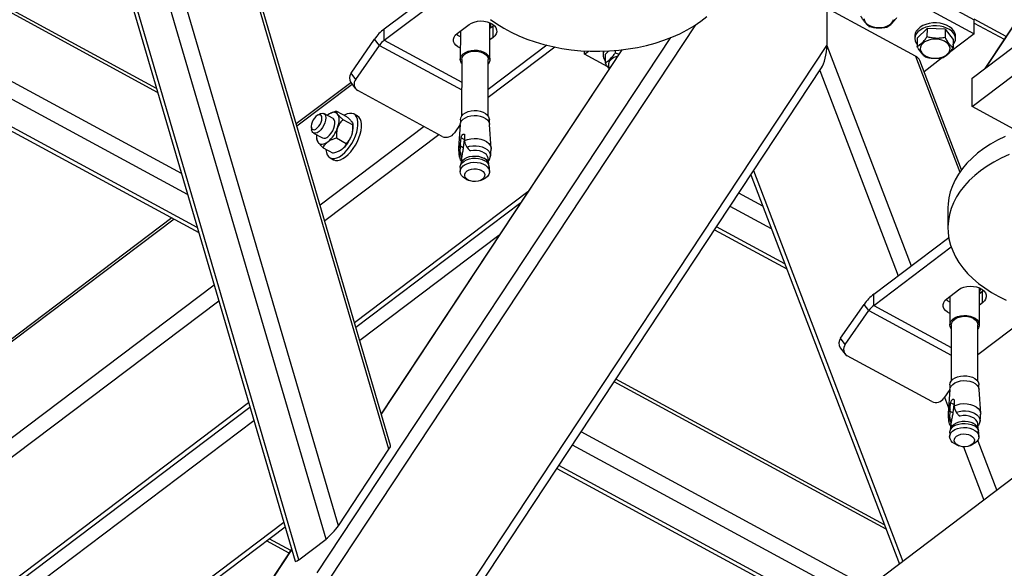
# Model space of a CAD drawing. Header units: millimetres. Extents: x 0 to 841, y 0 to 594.
# Tile 145 of 190: x 674 to 689, y 337 to 345. Entities that reach past the tile are written whole.
import ezdxf

# ---------------------------------------------------------------- set-up
doc = ezdxf.new("R2010")
doc.units = ezdxf.units.MM
doc.layers.add('TRAIT-FORT', color=4, linetype='Continuous', lineweight=25)

msp = doc.modelspace()

# ---------------------------------------------------------------- linework, layer by layer
at = {"layer": 'TRAIT-FORT', "color": 4, "linetype": 'Continuous', "lineweight": 25}
for p, q in [((708.064, 351.981), (655.131, 311.995)), ((674.338, 350.603), (678.415, 336.703)), ((678.47, 336.724), (674.373, 350.692)), ((678.894, 337.044), (674.93, 350.561)), ((679.086, 337.25), (675.212, 350.458)), ((679.868, 338.434), (676.39, 350.293)), ((679.894, 338.494), (676.454, 350.224)), ((685.662, 346.865), (688.936, 345.091)), ((676.285, 343.964), (671.406, 346.607)), ((676.267, 344.025), (671.425, 346.648)), ((685.662, 346.645), (688.936, 344.871)), ((679.795, 344.948), (680.957, 345.826)), ((676.653, 342.708), (671.013, 345.764)), ((679.794, 344.772), (680.995, 345.679)), ((676.749, 342.381), (670.911, 345.544)), ((689.977, 345.66), (689.102, 344.336)), ((689.118, 344.347), (689.98, 345.652)), ((686.653, 345.271), (686.652, 344.693)), ((688.025, 344.528), (686.653, 345.271)), ((688.903, 344.185), (690.378, 345.299)), ((670.727, 345.15), (676.921, 341.794)), ((676.899, 341.869), (670.751, 345.2)), ((689.431, 344.833), (688.936, 345.101)), ((688.936, 344.871), (688.936, 345.091)), ((678.946, 336.424), (684.621, 345.013)), ((679.794, 344.772), (679.795, 344.948)), ((680.926, 344.877), (681.11, 345.016)), ((680.975, 344.914), (680.974, 344.473)), ((681.431, 344.472), (681.433, 345.044)), ((681.433, 345.034), (681.437, 345.042)), ((681.482, 344.991), (681.433, 344.953)), ((681.481, 344.815), (681.482, 344.991)), ((681.496, 345.003), (681.482, 344.991)), ((688.051, 344.806), (688.205, 344.956)), ((688.205, 344.956), (688.204, 344.824)), ((688.485, 344.946), (688.205, 344.956)), ((688.485, 344.946), (688.484, 344.814)), ((688.485, 344.946), (688.611, 344.786)), ((688.936, 345.038), (689.401, 344.787)), ((678.755, 336.519), (684.236, 344.814)), ((679.282, 344.263), (679.647, 344.789)), ((679.721, 344.693), (679.647, 344.789)), ((679.794, 344.772), (680.996, 344.121)), ((681.481, 344.815), (681.432, 344.778)), ((688.017, 344.841), (688.017, 344.797)), ((688.051, 344.806), (688.051, 344.674)), ((688.936, 344.871), (688.555, 344.584)), ((688.611, 344.786), (688.611, 344.654)), ((688.646, 344.795), (688.646, 344.839)), ((688.902, 343.746), (690.377, 344.86)), ((679.355, 344.166), (679.721, 344.693)), ((679.721, 344.693), (680.996, 344.002)), ((683.475, 344.624), (679.75, 338.986)), ((679.752, 338.978), (683.483, 344.625)), ((680.962, 336.083), (686.652, 344.693)), ((682.316, 344.695), (681.407, 344.009)), ((682.441, 344.666), (681.407, 343.885)), ((682.896, 344.556), (682.896, 344.608)), ((682.896, 344.556), (682.96, 344.604)), ((683.22, 344.554), (683.274, 344.607)), ((683.373, 344.614), (683.373, 344.572)), ((686.652, 344.693), (687.957, 341.275)), ((680.997, 344.473), (680.995, 343.599)), ((681.406, 343.598), (681.408, 344.472)), ((683.258, 344.36), (682.896, 344.556)), ((683.186, 344.588), (683.185, 344.544)), ((683.22, 344.554), (683.219, 344.422)), ((683.432, 344.559), (683.373, 344.572)), ((688.025, 344.528), (688.712, 342.727)), ((688.739, 342.765), (688.092, 344.46)), ((688.447, 344.503), (688.158, 344.284)), ((681.12, 336.093), (686.57, 344.343)), ((686.543, 344.302), (687.756, 341.124)), ((679.355, 344.166), (679.282, 344.263)), ((688.902, 343.746), (688.903, 344.185)), ((679.279, 344.115), (678.433, 343.476)), ((679.301, 344.086), (678.444, 343.439)), ((679.277, 344.117), (679.35, 344.021)), ((680.694, 343.282), (679.384, 343.992)), ((689.608, 343.363), (688.902, 343.746)), ((678.805, 343.632), (678.766, 343.613)), ((679.004, 343.559), (678.862, 343.636)), ((678.923, 343.618), (678.912, 343.609)), ((678.967, 343.644), (678.961, 343.641)), ((679.056, 343.676), (679.21, 343.593)), ((679.156, 343.543), (679.311, 343.46)), ((679.379, 343.6), (679.324, 343.63)), ((680.976, 343.542), (680.976, 343.487)), ((681.424, 343.485), (681.425, 343.54)), ((678.665, 343.428), (678.671, 343.385)), ((680.412, 343.435), (678.802, 342.218)), ((679.314, 343.45), (679.311, 343.472)), ((680.973, 343.468), (680.883, 343.338)), ((680.973, 343.469), (680.947, 343.098)), ((681.452, 343.097), (681.427, 343.468)), ((678.699, 343.335), (678.84, 343.258)), ((678.749, 343.249), (678.751, 343.227)), ((680.644, 343.309), (678.874, 341.972)), ((679.054, 343.258), (679.208, 343.175)), ((680.978, 343.17), (680.987, 343.263)), ((681.036, 343.237), (680.987, 343.263)), ((681.036, 343.237), (681.021, 343.106)), ((681.041, 343.304), (681.041, 343.217)), ((678.852, 343.106), (679.006, 343.023)), ((680.973, 343.042), (680.979, 343.129)), ((680.979, 343.129), (680.978, 343.17)), ((681.021, 343.106), (680.979, 343.129)), ((681.041, 343.217), (681.044, 343.178)), ((681.044, 343.178), (681.073, 343.117)), ((681.115, 343.07), (681.134, 343.06)), ((678.957, 342.951), (679.011, 342.922)), ((679.096, 343.055), (679.101, 343.058)), ((680.991, 342.942), (680.983, 342.857)), ((680.986, 342.973), (680.996, 342.968)), ((680.993, 342.953), (680.986, 342.973)), ((680.991, 342.942), (680.993, 342.953)), ((680.996, 342.968), (680.993, 342.953)), ((681.129, 343.062), (681.132, 343.06)), ((681.134, 343.06), (681.132, 343.061)), ((681.414, 342.856), (681.406, 342.941)), ((680.971, 342.801), (680.971, 342.738)), ((680.985, 342.864), (680.974, 342.826)), ((681.409, 342.911), (681.411, 342.91)), ((681.422, 342.824), (681.412, 342.863)), ((681.425, 342.737), (681.425, 342.8)), ((681.072, 342.617), (681.111, 342.6)), ((681.284, 342.599), (681.324, 342.616)), ((685.474, 342.684), (685.477, 342.686)), ((685.476, 342.687), (687.778, 336.657)), ((685.519, 342.752), (687.831, 336.697)), ((682.021, 342.424), (679.336, 340.396)), ((685.662, 342.2), (685.288, 342.402)), ((679.356, 340.328), (681.911, 342.257)), ((685.795, 341.852), (685.154, 342.199)), ((688.529, 342.176), (688.528, 341.869)), ((676.505, 342.019), (673.29, 339.591)), ((676.54, 342.001), (673.297, 339.551)), ((686.002, 341.309), (684.945, 341.882)), ((681.573, 341.745), (679.418, 340.118)), ((684.914, 341.836), (686.032, 341.23)), ((687.379, 340.839), (688.541, 341.716)), ((687.379, 340.663), (688.579, 341.57)), ((677.161, 340.979), (673.293, 338.057)), ((689.016, 340.363), (689.017, 340.934)), ((689.017, 340.925), (689.021, 340.933)), ((687.379, 340.663), (687.379, 340.839)), ((688.51, 340.768), (688.695, 340.907)), ((688.56, 340.805), (688.558, 340.364)), ((689.066, 340.882), (689.017, 340.844)), ((689.081, 340.894), (689.066, 340.882)), ((689.066, 340.706), (689.066, 340.882)), ((677.233, 340.732), (670.381, 335.556)), ((686.866, 340.154), (687.232, 340.68)), ((687.305, 340.584), (687.232, 340.68)), ((687.379, 340.663), (688.58, 340.012)), ((689.066, 340.706), (689.016, 340.669)), ((686.939, 340.057), (687.305, 340.584)), ((687.305, 340.584), (688.58, 339.893)), ((689.9, 340.586), (688.992, 339.899)), ((688.581, 340.364), (688.579, 339.49)), ((688.99, 339.488), (688.993, 340.363)), ((686.939, 340.057), (686.866, 340.154)), ((686.861, 340.008), (686.935, 339.911)), ((688.278, 339.173), (686.968, 339.883)), ((687.572, 337.198), (683.358, 339.481)), ((687.547, 337.263), (683.383, 339.519)), ((688.56, 339.432), (688.56, 339.377)), ((689.009, 339.376), (689.009, 339.431)), ((688.557, 339.359), (688.467, 339.229)), ((688.557, 339.36), (688.531, 338.989)), ((689.036, 338.988), (689.012, 339.359)), ((677.695, 339.156), (671.865, 334.752)), ((688.475, 339.241), (688.537, 339.078)), ((688.563, 339.061), (688.571, 339.154)), ((688.62, 339.128), (688.571, 339.154)), ((688.62, 339.128), (688.606, 338.997)), ((688.625, 339.195), (688.625, 339.107)), ((688.625, 339.107), (688.629, 339.069)), ((671.887, 334.685), (677.715, 339.088)), ((688.558, 338.933), (688.563, 339.02)), ((688.563, 339.02), (688.563, 339.061)), ((688.606, 338.997), (688.563, 339.02)), ((688.629, 339.069), (688.657, 339.008)), ((688.7, 338.961), (688.718, 338.95)), ((688.713, 338.953), (688.717, 338.951)), ((688.718, 338.95), (688.716, 338.952)), ((677.777, 338.878), (672.127, 334.61)), ((688.576, 338.833), (688.567, 338.748)), ((688.571, 338.864), (688.58, 338.859)), ((688.578, 338.844), (688.571, 338.864)), ((688.576, 338.833), (688.578, 338.844)), ((688.58, 338.859), (688.578, 338.844)), ((688.998, 338.747), (688.99, 338.832)), ((688.993, 338.802), (688.995, 338.801)), ((687.295, 336.292), (682.844, 338.703)), ((688.556, 338.692), (688.555, 338.629)), ((688.569, 338.755), (688.559, 338.716)), ((689.007, 338.715), (688.996, 338.754)), ((689.01, 338.627), (689.01, 338.691)), ((687.083, 336.131), (682.71, 338.501)), ((688.656, 338.507), (688.696, 338.49)), ((688.869, 338.49), (688.908, 338.507)), ((688.99, 338.568), (689.285, 337.795)), ((679.086, 337.25), (679.868, 338.434)), ((688.768, 338.474), (689.085, 337.644)), ((682.47, 338.137), (686.702, 335.844)), ((686.751, 335.881), (682.501, 338.184)), ((678.239, 337.302), (673.611, 333.806)), ((673.633, 333.739), (678.259, 337.234)), ((678.323, 336.827), (677.973, 337.017)), ((678.348, 336.865), (678.012, 337.047)), ((678.47, 336.724), (678.894, 337.044)), ((678.361, 336.885), (677.486, 335.561)), ((677.502, 335.572), (678.364, 336.877))]:
    msp.add_line(p, q, dxfattribs=at)
at = {"layer": 'TRAIT-FORT', "color": 4, "linetype": 'Continuous', "lineweight": 25, "flags": 128}
for points in [[(681.11, 345.016), (681.147, 345.038), (681.19, 345.055), (681.238, 345.066), (681.288, 345.071), (681.339, 345.068), (681.388, 345.059), (681.432, 345.044), (681.471, 345.023), (681.502, 344.997), (681.524, 344.968), (681.536, 344.936), (681.538, 344.904), (681.529, 344.872), (681.51, 344.842), (681.481, 344.815)], [(681.442, 345.096), (681.541, 345.026), (681.647, 344.96), (681.76, 344.898), (681.879, 344.842), (682.004, 344.791), (682.134, 344.746), (682.269, 344.707), (682.407, 344.674), (682.549, 344.646), (682.694, 344.626), (682.84, 344.611), (682.987, 344.603), (683.135, 344.602), (683.283, 344.607), (683.43, 344.619), (683.575, 344.637), (683.718, 344.662), (683.857, 344.692), (683.993, 344.729), (684.125, 344.772), (684.252, 344.82), (684.373, 344.874), (684.488, 344.933), (684.597, 344.998), (684.698, 345.066), (684.792, 345.14)], [(687.228, 345.108), (687.235, 345.078), (687.252, 345.049), (687.278, 345.023), (687.313, 345.001), (687.353, 344.984), (687.398, 344.973), (687.446, 344.968), (687.494, 344.969), (687.54, 344.977), (687.583, 344.991), (687.621, 345.01), (687.651, 345.034), (687.673, 345.062), (687.686, 345.092)], [(688.187, 345.019), (688.14, 345), (688.099, 344.975), (688.065, 344.946), (688.039, 344.914), (688.023, 344.88), (688.017, 344.844), (688.017, 344.841)], [(688.187, 344.975), (688.14, 344.956), (688.098, 344.931), (688.064, 344.902), (688.039, 344.87), (688.023, 344.836), (688.017, 344.8), (688.021, 344.764), (688.035, 344.729), (688.051, 344.705)], [(688.646, 344.839), (688.645, 344.854), (688.636, 344.89), (688.617, 344.924), (688.589, 344.955), (688.553, 344.982), (688.509, 345.005), (688.46, 345.023), (688.407, 345.035), (688.351, 345.04), (688.295, 345.04), (688.24, 345.032), (688.187, 345.019)], [(688.611, 344.704), (688.612, 344.705), (688.633, 344.739), (688.644, 344.774), (688.645, 344.81), (688.636, 344.846), (688.617, 344.88), (688.589, 344.911), (688.553, 344.938), (688.509, 344.961), (688.46, 344.979), (688.407, 344.991), (688.351, 344.997), (688.295, 344.996), (688.24, 344.988), (688.187, 344.975)], [(680.975, 344.648), (680.936, 344.669), (680.905, 344.695), (680.883, 344.724), (680.871, 344.755), (680.869, 344.788), (680.878, 344.82), (680.897, 344.85), (680.926, 344.877)], [(680.975, 344.824), (680.937, 344.845), (680.911, 344.865)], [(688.138, 344.723), (688.116, 344.696), (688.103, 344.666), (688.101, 344.635), (688.108, 344.605), (688.125, 344.576), (688.151, 344.55), (688.186, 344.528), (688.226, 344.511), (688.271, 344.5), (688.319, 344.495), (688.367, 344.496), (688.413, 344.504), (688.456, 344.518), (688.494, 344.537), (688.524, 344.561), (688.546, 344.589), (688.559, 344.619), (688.561, 344.649), (688.554, 344.68), (688.537, 344.709), (688.511, 344.735), (688.477, 344.756), (688.436, 344.773), (688.391, 344.785), (688.343, 344.79), (688.295, 344.788), (688.249, 344.78), (688.206, 344.766), (688.168, 344.747), (688.138, 344.723)], [(680.997, 344.409), (680.995, 344.411), (680.98, 344.441), (680.974, 344.472), (680.979, 344.504), (680.995, 344.534), (681.02, 344.561), (681.054, 344.584), (681.095, 344.602), (681.141, 344.613), (681.19, 344.618), (681.239, 344.617), (681.287, 344.608), (681.33, 344.593), (681.368, 344.573), (681.398, 344.548), (681.419, 344.519), (681.43, 344.488), (681.43, 344.457), (681.419, 344.426), (681.408, 344.408)], [(680.997, 344.473), (680.997, 344.476), (681.003, 344.506), (681.02, 344.533), (681.046, 344.558), (681.079, 344.578), (681.119, 344.593), (681.163, 344.601), (681.208, 344.604), (681.254, 344.6), (681.297, 344.589), (681.335, 344.573), (681.367, 344.551), (681.39, 344.526), (681.404, 344.498), (681.408, 344.472)], [(683.187, 344.603), (683.186, 344.591), (683.186, 344.588)], [(680.976, 343.542), (680.981, 343.572), (680.996, 343.601), (681.021, 343.628), (681.055, 343.65), (681.095, 343.668), (681.14, 343.679), (681.187, 343.684), (681.236, 343.683), (681.283, 343.674), (681.326, 343.66), (681.363, 343.64), (681.392, 343.615), (681.413, 343.587), (681.423, 343.557), (681.425, 343.54)], [(678.83, 343.566), (678.827, 343.591), (678.818, 343.609), (678.802, 343.619), (678.782, 343.619), (678.76, 343.61), (678.736, 343.592), (678.713, 343.567), (678.694, 343.537), (678.678, 343.504), (678.668, 343.471), (678.665, 343.441), (678.668, 343.415), (678.677, 343.397), (678.693, 343.388), (678.713, 343.387), (678.735, 343.396), (678.759, 343.414), (678.782, 343.439), (678.801, 343.469), (678.817, 343.502), (678.827, 343.535), (678.83, 343.566)], [(678.891, 343.569), (678.887, 343.533), (678.877, 343.495), (678.86, 343.456), (678.839, 343.419), (678.814, 343.386), (678.787, 343.359), (678.759, 343.34), (678.733, 343.331), (678.709, 343.331), (678.69, 343.341), (678.677, 343.36), (678.671, 343.385)], [(678.805, 343.632), (678.815, 343.637), (678.84, 343.642), (678.861, 343.637), (678.878, 343.622), (678.888, 343.599), (678.891, 343.569)], [(678.921, 343.277), (678.949, 343.301), (678.975, 343.333), (678.997, 343.369), (679.015, 343.408), (679.027, 343.447), (679.032, 343.483), (679.031, 343.515), (679.022, 343.54), (679.008, 343.557), (679.004, 343.559)], [(679.074, 343.627), (679.062, 343.64), (679.047, 343.65), (679.03, 343.655), (679.011, 343.656), (678.99, 343.652), (678.968, 343.645), (678.946, 343.633), (678.923, 343.618)], [(679.073, 343.418), (679.084, 343.45), (679.091, 343.482), (679.096, 343.512), (679.097, 343.54), (679.096, 343.567), (679.092, 343.59), (679.084, 343.61), (679.074, 343.627)], [(679.388, 343.505), (679.381, 343.548), (679.368, 343.584), (679.348, 343.611), (679.322, 343.63), (679.292, 343.64), (679.257, 343.64), (679.22, 343.631), (679.18, 343.612), (679.177, 343.611)], [(680.973, 343.469), (680.978, 343.493), (680.993, 343.523), (681.019, 343.55), (681.052, 343.573), (681.093, 343.59), (681.139, 343.602), (681.187, 343.607), (681.236, 343.606), (681.284, 343.597), (681.327, 343.582), (681.365, 343.562), (681.395, 343.537), (681.415, 343.508), (681.426, 343.478), (681.427, 343.468)], [(678.892, 343.085), (678.892, 343.076), (678.9, 343.033), (678.913, 342.997), (678.933, 342.969), (678.958, 342.95), (678.989, 342.941), (679.023, 342.94), (679.061, 342.95), (679.101, 342.968), (679.142, 342.996), (679.183, 343.031), (679.223, 343.074), (679.26, 343.122), (679.295, 343.175), (679.325, 343.231), (679.35, 343.289), (679.369, 343.347), (679.382, 343.403), (679.389, 343.456), (679.388, 343.505), (679.388, 343.505)], [(679.011, 342.922), (679.013, 342.921), (679.043, 342.911), (679.078, 342.911), (679.116, 342.92), (679.156, 342.939), (679.197, 342.966), (679.238, 343.002), (679.277, 343.044), (679.315, 343.093), (679.349, 343.146), (679.379, 343.202), (679.404, 343.26), (679.424, 343.317), (679.437, 343.374), (679.443, 343.427), (679.443, 343.476)], [(681.041, 343.217), (681.086, 343.235), (681.136, 343.247), (681.189, 343.252), (681.242, 343.25), (681.294, 343.24), (681.341, 343.224), (681.382, 343.202), (681.414, 343.175), (681.437, 343.144), (681.45, 343.111), (681.452, 343.086)], [(689.415, 343.282), (689.298, 343.224), (689.188, 343.161), (689.085, 343.094), (688.989, 343.022), (688.902, 342.946), (688.823, 342.866), (688.752, 342.783), (688.691, 342.697), (688.64, 342.608), (688.598, 342.517), (688.565, 342.425), (688.543, 342.332), (688.531, 342.237), (688.529, 342.176)], [(678.77, 343.19), (678.783, 343.177), (678.798, 343.168), (678.815, 343.163), (678.834, 343.162), (678.854, 343.165), (678.876, 343.173), (678.898, 343.184), (678.921, 343.2)], [(679.139, 343.081), (679.116, 343.066), (679.101, 343.058)], [(681.073, 343.117), (681.118, 343.131), (681.167, 343.138), (681.218, 343.139), (681.267, 343.133), (681.314, 343.121), (681.355, 343.103), (681.39, 343.079), (681.417, 343.052), (681.434, 343.022), (681.441, 342.99), (681.439, 342.963)], [(680.971, 342.801), (680.972, 342.816), (680.983, 342.847), (681.003, 342.875), (681.033, 342.9), (681.07, 342.921), (681.114, 342.935), (681.161, 342.944), (681.21, 342.945), (681.258, 342.94), (681.304, 342.929), (681.345, 342.911)], [(680.985, 342.864), (680.993, 342.885), (681.013, 342.912), (681.041, 342.936), (681.076, 342.955), (681.118, 342.969), (681.163, 342.977), (681.21, 342.979), (681.256, 342.974), (681.299, 342.963), (681.338, 342.946)], [(681.406, 342.941), (681.406, 342.943), (681.397, 342.973), (681.378, 343), (681.35, 343.024), (681.314, 343.044), (681.272, 343.057), (681.227, 343.065), (681.18, 343.066), (681.134, 343.06)], [(689.475, 343.002), (689.355, 342.946), (689.242, 342.886), (689.135, 342.821), (689.035, 342.751), (688.944, 342.677), (688.86, 342.599), (688.786, 342.517), (688.72, 342.432), (688.663, 342.345), (688.617, 342.255), (688.579, 342.164), (688.552, 342.071), (688.535, 341.977), (688.528, 341.883), (688.532, 341.788), (688.545, 341.694), (688.569, 341.6), (688.603, 341.508), (688.646, 341.418), (688.699, 341.329), (688.762, 341.244), (688.834, 341.161), (688.914, 341.081), (689.003, 341.005), (689.1, 340.934), (689.204, 340.866), (689.315, 340.804), (689.433, 340.746)], [(681.072, 342.617), (681.052, 342.626), (681.018, 342.649), (680.992, 342.676), (680.976, 342.706), (680.971, 342.737), (680.976, 342.768), (680.992, 342.798), (681.017, 342.825), (681.051, 342.848), (681.091, 342.865), (681.137, 342.877), (681.185, 342.882), (681.234, 342.88), (681.282, 342.872), (681.325, 342.857), (681.363, 342.837), (681.392, 342.812), (681.413, 342.784), (681.424, 342.753), (681.424, 342.721), (681.414, 342.691), (681.393, 342.662), (681.363, 342.637), (681.326, 342.617), (681.324, 342.616)], [(681.298, 342.758), (681.326, 342.739), (681.344, 342.716), (681.353, 342.69), (681.351, 342.664), (681.339, 342.64), (681.317, 342.618), (681.287, 342.6), (681.251, 342.588), (681.211, 342.583), (681.17, 342.584), (681.132, 342.592), (681.097, 342.606), (681.07, 342.626), (681.051, 342.649), (681.043, 342.674), (681.045, 342.7), (681.057, 342.725), (681.079, 342.747), (681.109, 342.764), (681.145, 342.776), (681.185, 342.781), (681.226, 342.78), (681.264, 342.772), (681.298, 342.758)], [(688.695, 340.907), (688.731, 340.929), (688.774, 340.946), (688.822, 340.957), (688.873, 340.962), (688.923, 340.959), (688.972, 340.95), (689.017, 340.935), (689.055, 340.914), (689.087, 340.888), (689.109, 340.859), (689.121, 340.827), (689.122, 340.795), (689.113, 340.763), (689.094, 340.733), (689.066, 340.706)], [(688.559, 340.539), (688.521, 340.56), (688.489, 340.585), (688.467, 340.615), (688.455, 340.646), (688.454, 340.679), (688.463, 340.711), (688.482, 340.741), (688.51, 340.768)], [(688.559, 340.715), (688.521, 340.735), (688.496, 340.755)], [(688.581, 340.3), (688.58, 340.302), (688.564, 340.332), (688.558, 340.363), (688.564, 340.395), (688.579, 340.425), (688.605, 340.452), (688.639, 340.475), (688.679, 340.492), (688.725, 340.504), (688.774, 340.509), (688.823, 340.507), (688.871, 340.499), (688.915, 340.484), (688.953, 340.464), (688.983, 340.439), (689.003, 340.41), (689.014, 340.379), (689.014, 340.347), (689.004, 340.317), (688.993, 340.299)], [(688.581, 340.364), (688.581, 340.367), (688.588, 340.396), (688.604, 340.424), (688.63, 340.448), (688.663, 340.469), (688.703, 340.483), (688.747, 340.492), (688.793, 340.495), (688.838, 340.491), (688.882, 340.48), (688.92, 340.464), (688.951, 340.442), (688.975, 340.417), (688.989, 340.389), (688.993, 340.363)], [(688.56, 339.432), (688.565, 339.463), (688.581, 339.492), (688.606, 339.519), (688.639, 339.541), (688.679, 339.559), (688.724, 339.57), (688.772, 339.575), (688.82, 339.573), (688.867, 339.565), (688.91, 339.551), (688.947, 339.531), (688.976, 339.506), (688.997, 339.478), (689.008, 339.447), (689.009, 339.431)], [(688.557, 339.36), (688.562, 339.384), (688.578, 339.414), (688.603, 339.441), (688.637, 339.464), (688.677, 339.481), (688.723, 339.493), (688.771, 339.498), (688.821, 339.496), (688.868, 339.488), (688.912, 339.473), (688.949, 339.453), (688.979, 339.428), (689, 339.399), (689.01, 339.369), (689.012, 339.359)], [(688.625, 339.107), (688.67, 339.126), (688.72, 339.138), (688.773, 339.143), (688.826, 339.141), (688.878, 339.131), (688.925, 339.115), (688.966, 339.093), (688.999, 339.066), (689.022, 339.035), (689.034, 339.001), (689.036, 338.977)], [(688.657, 339.008), (688.703, 339.022), (688.752, 339.029), (688.802, 339.03), (688.852, 339.024), (688.898, 339.012), (688.94, 338.993), (688.975, 338.97), (689.001, 338.943), (689.019, 338.913), (689.026, 338.881), (689.024, 338.854)], [(688.99, 338.832), (688.99, 338.834), (688.981, 338.864), (688.962, 338.891), (688.934, 338.915), (688.898, 338.934), (688.857, 338.948), (688.811, 338.956), (688.764, 338.956), (688.718, 338.95)], [(688.556, 338.692), (688.557, 338.707), (688.567, 338.738), (688.588, 338.766), (688.617, 338.791), (688.655, 338.811), (688.698, 338.826), (688.745, 338.835), (688.794, 338.836), (688.843, 338.831), (688.889, 338.82), (688.929, 338.802)], [(688.569, 338.755), (688.577, 338.775), (688.597, 338.803), (688.625, 338.826), (688.661, 338.846), (688.702, 338.86), (688.747, 338.868), (688.794, 338.869), (688.84, 338.865), (688.884, 338.854), (688.923, 338.837)], [(688.656, 338.507), (688.636, 338.517), (688.602, 338.54), (688.577, 338.567), (688.561, 338.597), (688.555, 338.628), (688.561, 338.659), (688.576, 338.689), (688.601, 338.716), (688.635, 338.739), (688.676, 338.756), (688.721, 338.768), (688.77, 338.773), (688.819, 338.771), (688.866, 338.763), (688.909, 338.748), (688.947, 338.728), (688.977, 338.703), (688.998, 338.674), (689.008, 338.644), (689.008, 338.612), (688.998, 338.582), (688.977, 338.553), (688.948, 338.528), (688.91, 338.508), (688.908, 338.507)], [(688.883, 338.649), (688.91, 338.63), (688.929, 338.607), (688.938, 338.581), (688.936, 338.555), (688.923, 338.53), (688.901, 338.509), (688.871, 338.491), (688.835, 338.479), (688.795, 338.474), (688.755, 338.475), (688.716, 338.483), (688.682, 338.497), (688.654, 338.516), (688.636, 338.54), (688.627, 338.565), (688.629, 338.591), (688.641, 338.616), (688.663, 338.637), (688.693, 338.655), (688.73, 338.667), (688.769, 338.672), (688.81, 338.671), (688.849, 338.663), (688.883, 338.649)]]:
    msp.add_lwpolyline(points, dxfattribs=at)
at = {"layer": 'TRAIT-FORT', "color": 4, "linetype": 'Continuous', "lineweight": 25}
for centre, radius, start, end in [((680.225, 344.399), 0.698, 128.1054, 145.9672), ((681.343, 345.021), 0.104, 329.4823, 9.0518), ((680.01, 344.498), 0.349, 128.1054, 145.9672), ((683.325, 344.544), 0.139, 154.5451, 220.531), ((683.374, 344.391), 0.105, 130.3904, 211.4897), ((683.466, 344.296), 0.236, 103.5944, 132.4307), ((679.38, 344.187), 0.124, 142.2218, 214.168), ((679.445, 344.092), 0.117, 140.35, 238.629), ((679.296, 343.479), 0.147, 358.7514, 55.8108), ((678.612, 343.577), 0.488, 309.3016, 341.0016), ((678.987, 343.422), 0.328, 338.1213, 4.8839), ((678.921, 343.278), 0.175, 170.2097, 210.1181), ((678.867, 343.328), 0.0747, 249.176, 316.8222), ((678.83, 343.459), 0.488, 309.3016, 341.0016), ((680.756, 343.42), 0.151, 245.8155, 327.2317), ((681.064, 343.089), 0.117, 136.5575, 180.8705), ((681.06, 342.985), 0.104, 146.7951, 190.9104), ((681.282, 342.822), 0.136, 17.7669, 65.6724), ((681.297, 342.792), 0.128, 3.543, 68.2363), ((687.81, 340.29), 0.698, 128.1054, 145.9672), ((688.928, 340.912), 0.104, 329.4823, 9.0523), ((687.594, 340.389), 0.349, 128.1054, 145.9672), ((686.964, 340.078), 0.124, 142.2218, 214.168), ((687.029, 339.982), 0.117, 140.35, 238.629), ((688.34, 339.311), 0.151, 245.8155, 327.2317), ((688.648, 338.98), 0.117, 136.5575, 180.8705), ((688.645, 338.876), 0.104, 146.7951, 190.9104), ((688.866, 338.712), 0.136, 17.7669, 65.6724), ((688.882, 338.683), 0.128, 3.543, 68.2363)]:
    msp.add_arc(centre, radius, start, end, dxfattribs=at)
for centre, major_axis, ratio, start_param, end_param in [((686.541, 344.61), (0.034, 0.312), 0.337287, 3.722881, 5.020617), ((687.914, 344.444), (0.183, -0.02), 0.620171, 0.308228, 0.989508), ((679.758, 338.351), (0.135, 0.146), 0.171336, 5.467525, 6.180443), ((678.975, 337.167), (0.135, 0.146), 0.171336, 3.896729, 5.467525), ((678.551, 336.846), (0.135, 0.146), 0.171336, 3.03885, 3.896729)]:
    msp.add_ellipse(centre, major_axis=major_axis, ratio=ratio, start_param=start_param, end_param=end_param, dxfattribs=at)
for points, knots in [([(687.305, 344.987), (687.294, 344.996), (687.272, 345.015), (687.239, 345.053), (687.207, 345.098), (687.188, 345.131), (687.178, 345.147)], [0, 0, 0, 0, 0.264605, 0.534948, 0.765343, 1, 1, 1, 1]), ([(687.585, 344.977), (687.604, 344.99), (687.637, 345.01), (687.683, 345.057), (687.715, 345.095), (687.733, 345.12), (687.738, 345.127)], [0, 0, 0, 0, 0.385549, 0.637642, 0.896546, 1, 1, 1, 1]), ([(687.305, 344.987), (687.329, 344.982), (687.378, 344.97), (687.451, 344.964), (687.521, 344.967), (687.563, 344.974), (687.585, 344.977)], [0, 0, 0, 0, 0.264605, 0.534948, 0.765343, 1, 1, 1, 1]), ([(688.051, 344.674), (688.071, 344.687), (688.103, 344.707), (688.149, 344.754), (688.181, 344.793), (688.199, 344.817), (688.204, 344.824)], [0, 0, 0, 0, 0.385549, 0.637642, 0.896546, 1, 1, 1, 1]), ([(688.484, 344.814), (688.46, 344.81), (688.411, 344.802), (688.338, 344.801), (688.268, 344.809), (688.226, 344.819), (688.204, 344.824)], [0, 0, 0, 0, 0.264605, 0.534948, 0.765343, 1, 1, 1, 1]), ([(688.484, 344.814), (688.495, 344.796), (688.517, 344.758), (688.55, 344.713), (688.582, 344.678), (688.601, 344.662), (688.611, 344.654)], [0, 0, 0, 0, 0.264605, 0.534948, 0.765343, 1, 1, 1, 1]), ([(688.178, 344.514), (688.167, 344.523), (688.145, 344.542), (688.112, 344.58), (688.08, 344.625), (688.061, 344.658), (688.051, 344.674)], [0, 0, 0, 0, 0.264605, 0.534948, 0.765343, 1, 1, 1, 1]), ([(688.458, 344.504), (688.477, 344.517), (688.51, 344.537), (688.556, 344.584), (688.588, 344.622), (688.606, 344.647), (688.611, 344.654)], [0, 0, 0, 0, 0.385549, 0.637642, 0.896546, 1, 1, 1, 1]), ([(683.219, 344.422), (683.239, 344.434), (683.271, 344.455), (683.318, 344.502), (683.349, 344.54), (683.367, 344.565), (683.373, 344.572)], [0, 0, 0, 0, 0.385549, 0.637642, 0.896546, 1, 1, 1, 1]), ([(688.178, 344.514), (688.202, 344.509), (688.251, 344.497), (688.324, 344.491), (688.394, 344.494), (688.436, 344.501), (688.458, 344.504)], [0, 0, 0, 0, 0.264605, 0.534948, 0.765343, 1, 1, 1, 1]), ([(683.28, 344.329), (683.279, 344.33), (683.269, 344.342), (683.248, 344.373), (683.229, 344.406), (683.219, 344.422)], [0, 0, 0, 0, 0.027356, 0.509222, 1, 1, 1, 1]), ([(678.967, 343.644), (678.978, 343.649), (679.006, 343.662), (679.038, 343.671), (679.056, 343.676)], [0, 0, 0, 0, 0.4165245, 1, 1, 1, 1]), ([(679.074, 343.627), (679.067, 343.638), (679.054, 343.659), (679.055, 343.671), (679.056, 343.676)], [0, 0, 0, 0, 0.504, 1, 1, 1, 1]), ([(679.156, 343.543), (679.142, 343.528), (679.112, 343.496), (679.086, 343.452), (679.076, 343.424), (679.073, 343.418)], [0, 0, 0, 0, 0.432385, 0.879554, 1, 1, 1, 1]), ([(679.156, 343.543), (679.142, 343.557), (679.113, 343.583), (679.087, 343.611), (679.077, 343.624), (679.074, 343.627)], [0, 0, 0, 0, 0.432385, 0.879554, 1, 1, 1, 1]), ([(679.21, 343.593), (679.225, 343.58), (679.254, 343.553), (679.28, 343.525), (679.29, 343.512), (679.293, 343.509)], [0, 0, 0, 0, 0.432385, 0.879554, 1, 1, 1, 1]), ([(679.073, 343.418), (679.066, 343.392), (679.052, 343.34), (679.054, 343.286), (679.054, 343.258)], [0, 0, 0, 0, 0.504, 1, 1, 1, 1]), ([(679.292, 343.3), (679.299, 343.326), (679.313, 343.378), (679.311, 343.433), (679.311, 343.46)], [0, 0, 0, 0, 0.504, 1, 1, 1, 1]), ([(679.293, 343.509), (679.3, 343.498), (679.313, 343.477), (679.311, 343.466), (679.311, 343.46)], [0, 0, 0, 0, 0.504, 1, 1, 1, 1]), ([(678.752, 343.227), (678.752, 343.226), (678.752, 343.219), (678.759, 343.206), (678.768, 343.193), (678.77, 343.19)], [0, 0, 0, 0, 0.174658, 0.824865, 1, 1, 1, 1]), ([(678.921, 343.2), (678.933, 343.207), (678.956, 343.223), (679.002, 343.243), (679.036, 343.253), (679.054, 343.258)], [0, 0, 0, 0, 0.30999, 0.629546, 1, 1, 1, 1]), ([(679.208, 343.175), (679.223, 343.19), (679.252, 343.222), (679.279, 343.266), (679.289, 343.294), (679.292, 343.3)], [0, 0, 0, 0, 0.432385, 0.879554, 1, 1, 1, 1]), ([(680.987, 343.263), (680.987, 343.267), (680.989, 343.275), (680.994, 343.288), (681, 343.301), (681.007, 343.309), (681.014, 343.315), (681.022, 343.319), (681.031, 343.32), (681.037, 343.316), (681.04, 343.31), (681.041, 343.305), (681.041, 343.304)], [0, 0, 0, 0, 0.112459, 0.224891, 0.338077, 0.451935, 0.500009, 0.61321, 0.72639, 0.840088, 0.953755, 1, 1, 1, 1]), ([(681.041, 343.256), (681.04, 343.256), (681.038, 343.251), (681.037, 343.244), (681.036, 343.238), (681.036, 343.237)], [0, 0, 0, 0, 0.109116, 0.739645, 1, 1, 1, 1]), ([(678.77, 343.19), (678.781, 343.177), (678.802, 343.152), (678.835, 343.121), (678.852, 343.106)], [0, 0, 0, 0, 0.504, 1, 1, 1, 1]), ([(678.852, 343.106), (678.855, 343.114), (678.863, 343.134), (678.883, 343.165), (678.905, 343.187), (678.919, 343.198), (678.921, 343.2)], [0, 0, 0, 0, 0.237039, 0.589019, 0.951631, 1, 1, 1, 1]), ([(679.139, 343.081), (679.138, 343.08), (679.123, 343.07), (679.092, 343.052), (679.048, 343.035), (679.018, 343.026), (679.006, 343.023)], [0, 0, 0, 0, 0.0483686, 0.3993299, 0.7629647, 1, 1, 1, 1]), ([(679.208, 343.175), (679.203, 343.162), (679.193, 343.14), (679.17, 343.108), (679.15, 343.09), (679.139, 343.081)], [0, 0, 0, 0, 0.3704571, 0.6810182, 1, 1, 1, 1]), ([(680.947, 343.087), (680.948, 343.07), (680.948, 343.031), (680.955, 342.992), (680.958, 342.97)], [0, 0, 0, 0, 0.425804, 1, 1, 1, 1]), ([(681.021, 343.106), (681.017, 343.084), (681.008, 343.04), (681, 342.992), (680.996, 342.968)], [0, 0, 0, 0, 0.496599, 1, 1, 1, 1]), ([(681.073, 343.117), (681.08, 343.108), (681.091, 343.092), (681.108, 343.077), (681.115, 343.07)], [0, 0, 0, 0, 0.593144, 1, 1, 1, 1]), ([(681.439, 342.968), (681.442, 342.986), (681.449, 343.025), (681.45, 343.064), (681.451, 343.086)], [0, 0, 0, 0, 0.451823, 1, 1, 1, 1]), ([(680.959, 342.965), (680.959, 342.963), (680.96, 342.948), (680.97, 342.925), (680.982, 342.906), (680.987, 342.899)], [0, 0, 0, 0, 0.073602, 0.641263, 1, 1, 1, 1]), ([(680.973, 343.042), (680.974, 343.028), (680.975, 343.004), (680.983, 342.982), (680.986, 342.973)], [0, 0, 0, 0, 0.5931439, 1, 1, 1, 1]), ([(681.421, 342.918), (681.421, 342.916), (681.42, 342.911), (681.414, 342.911), (681.411, 342.91)], [0, 0, 0, 0, 0.340108, 1, 1, 1, 1]), ([(681.422, 342.918), (681.424, 342.92), (681.431, 342.933), (681.437, 342.949), (681.439, 342.962), (681.439, 342.963)], [0, 0, 0, 0, 0.171788, 0.920779, 1, 1, 1, 1]), ([(688.571, 339.154), (688.572, 339.158), (688.573, 339.166), (688.578, 339.179), (688.585, 339.192), (688.591, 339.2), (688.599, 339.206), (688.606, 339.21), (688.615, 339.21), (688.622, 339.207), (688.625, 339.201), (688.625, 339.196), (688.625, 339.195)], [0, 0, 0, 0, 0.112459, 0.224891, 0.338077, 0.451935, 0.500009, 0.61321, 0.72639, 0.840088, 0.953755, 1, 1, 1, 1]), ([(688.625, 339.147), (688.625, 339.147), (688.622, 339.142), (688.621, 339.135), (688.62, 339.129), (688.62, 339.128)], [0, 0, 0, 0, 0.109116, 0.739645, 1, 1, 1, 1]), ([(688.532, 338.978), (688.532, 338.961), (688.533, 338.922), (688.539, 338.883), (688.542, 338.861)], [0, 0, 0, 0, 0.425804, 1, 1, 1, 1]), ([(688.606, 338.997), (688.601, 338.975), (688.593, 338.931), (688.584, 338.883), (688.58, 338.859)], [0, 0, 0, 0, 0.496599, 1, 1, 1, 1]), ([(688.657, 339.008), (688.664, 338.999), (688.676, 338.983), (688.693, 338.967), (688.7, 338.961)], [0, 0, 0, 0, 0.593144, 1, 1, 1, 1]), ([(689.024, 338.859), (689.027, 338.877), (689.033, 338.915), (689.034, 338.955), (689.035, 338.977)], [0, 0, 0, 0, 0.451823, 1, 1, 1, 1]), ([(688.543, 338.856), (688.543, 338.854), (688.545, 338.839), (688.554, 338.816), (688.567, 338.797), (688.572, 338.79)], [0, 0, 0, 0, 0.073602, 0.641263, 1, 1, 1, 1]), ([(688.558, 338.933), (688.558, 338.919), (688.559, 338.895), (688.568, 338.873), (688.571, 338.864)], [0, 0, 0, 0, 0.5931439, 1, 1, 1, 1]), ([(689.006, 338.809), (689.005, 338.807), (689.004, 338.802), (688.999, 338.801), (688.995, 338.801)], [0, 0, 0, 0, 0.340108, 1, 1, 1, 1]), ([(689.007, 338.809), (689.008, 338.811), (689.016, 338.824), (689.022, 338.839), (689.023, 338.853), (689.023, 338.854)], [0, 0, 0, 0, 0.171788, 0.920779, 1, 1, 1, 1])]:
    msp.add_open_spline(points, degree=3, knots=knots, dxfattribs=at)

doc.saveas('drawing.dxf')
